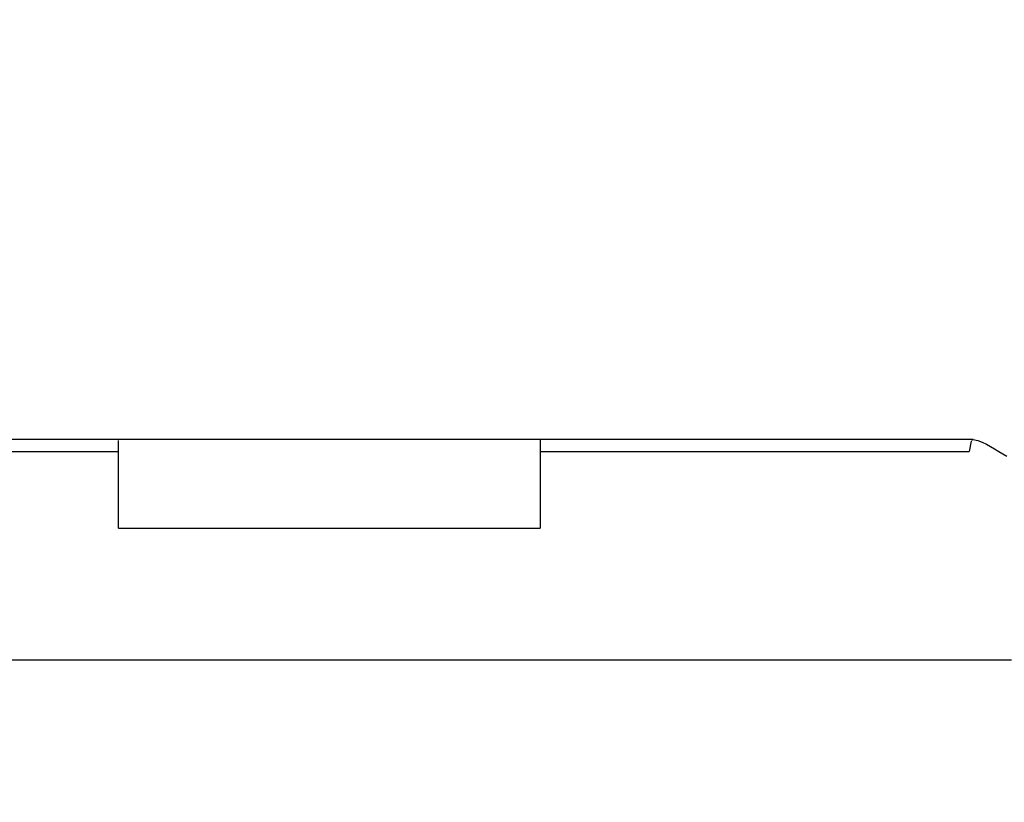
# Model space of a CAD drawing. Header units: millimetres. Extents: x 0 to 210, y 0 to 297.
# Tile 44 of 73: x 54.513 to 54.717, y 151.929 to 152.092. Entities that reach past the tile are written whole.
import ezdxf
from ezdxf.enums import TextEntityAlignment as Align

# ---------------------------------------------------------------- set-up
doc = ezdxf.new("R2010")
doc.units = ezdxf.units.MM
doc.header["$LTSCALE"] = 19.36
doc.layers.get('0').update_dxf_attribs({"linetype": 'CONTINUOUS'})
doc.layers.add('Z_DIM_2D', color=7, linetype='CONTINUOUS')
doc.styles.add('TEXTSTYLE_3', font='helveticaneueltw1g-ltcn.otf')
doc.styles.add('TEXTSTYLE_4', font='gdt', dxfattribs={"width": 0.7})
doc.dimstyles.new('DIMSTYLE_1', dxfattribs={"dimtxt": 1.4, "dimasz": 3.5, "dimexe": 1.5, "dimexo": 0, "dimgap": 0.35, "dimtad": 0, "dimtih": 1, "dimtoh": 1, "dimlfac": 12.000000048, "dimdsep": 46, "dimtxsty": 'TEXTSTYLE_3', "dimblk": '_FILLED', "dimblk1": '_FILLED', "dimblk2": '_FILLED', "dimcen": 0.09, "dimclrt": 5, "dimazin": 2, "dimtol": 1, "dimtp": 0.3, "dimtm": 0.3, "dimtfac": 1, "dimtofl": 0, "dimtmove": 0, "dimatfit": 3, "dimldrblk": '_FILLED', "dimfxl": 1, "dimtolj": 1, "dimarcsym": 0})
doc.dimstyles.new('DIMSTYLE_3', dxfattribs={"dimtxt": 1.4, "dimasz": 3.5, "dimexe": 1.5, "dimexo": 0, "dimgap": 0.35, "dimtad": 0, "dimtih": 1, "dimtoh": 1, "dimdec": 3, "dimlfac": 12.000000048, "dimdsep": 46, "dimtxsty": 'TEXTSTYLE_3', "dimblk": '_FILLED', "dimblk1": '_FILLED', "dimblk2": '_FILLED', "dimcen": 0.09, "dimclrt": 5, "dimazin": 2, "dimtol": 1, "dimtp": 0.3, "dimtm": 0.3, "dimtfac": 1, "dimtdec": 3, "dimtofl": 0, "dimtmove": 0, "dimatfit": 3, "dimldrblk": '_FILLED', "dimfxl": 1, "dimtolj": 1, "dimarcsym": 0})
doc.dimstyles.new('DIMSTYLE_4', dxfattribs={"dimtxt": 1.4, "dimasz": 3.5, "dimexe": 1.5, "dimexo": 0, "dimgap": 0.35, "dimtad": 0, "dimtih": 1, "dimtoh": 1, "dimdec": 3, "dimlfac": 12.000000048, "dimdsep": 46, "dimtxsty": 'TEXTSTYLE_3', "dimblk": '_FILLED', "dimblk1": '_FILLED', "dimblk2": '_FILLED', "dimcen": 0.09, "dimclrt": 5, "dimazin": 2, "dimtol": 1, "dimtp": 0.4, "dimtm": 0.4, "dimtfac": 1, "dimtdec": 3, "dimtofl": 0, "dimtmove": 0, "dimatfit": 3, "dimldrblk": '_FILLED', "dimfxl": 1, "dimtolj": 1, "dimarcsym": 0})

# ---------------------------------------------------------------- blocks, each defined once
blk = doc.blocks.new('*D0')
at = {"layer": 'Z_DIM_2D', "color": 2, "linetype": 'CONTINUOUS'}
blk.add_line((53.7385570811, 152.5150399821), (53.7385570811, 147.3402091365), dxfattribs=at)
at = {"layer": 'Z_DIM_2D', "color": 5, "linetype": 'CONTINUOUS'}
for s, height, style, p in [('0.3', 0.98, 'TEXTSTYLE_3', (54.2285570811, 146.6402091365)), ('`', 0.98, 'TEXTSTYLE_4', (54.2285570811, 144.9946867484)), ('34.48', 1.4, 'TEXTSTYLE_3', (54.4385570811, 143.8513534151))]:
    blk.add_text(s, height=height, rotation=90, dxfattribs=dict(at, style=style)).set_placement(p, align=Align.RIGHT)
blk = doc.blocks.new('_FILLED')
at = {"color": 0, "linetype": 'BYBLOCK'}
blk.add_solid([(0, 0), (-1, 0.125), (-1, -0.125)], dxfattribs=at)
blk = doc.blocks.new('_NONE')
blk = doc.blocks.new('*D2')
at = {"layer": 'Z_DIM_2D', "color": 2, "linetype": 'CONTINUOUS'}
for p, q in [((54.1564952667, 152.4525399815), (54.1564952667, 150.5886575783)), ((54.1564952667, 150.5886575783), (56.1076576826, 150.163455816)), ((56.1076576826, 150.163455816), (56.1076576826, 147.3402091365))]:
    blk.add_line(p, q, dxfattribs=at)
at = {"layer": 'Z_DIM_2D', "color": 5, "linetype": 'CONTINUOUS'}
for s, height, style, p in [('0.3', 0.98, 'TEXTSTYLE_3', (56.5976576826, 146.6402091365)), ('`', 0.98, 'TEXTSTYLE_4', (56.5976576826, 144.9946867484)), ('39.5', 1.4, 'TEXTSTYLE_3', (56.8076576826, 143.8513534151))]:
    blk.add_text(s, height=height, rotation=90, dxfattribs=dict(at, style=style)).set_placement(p, align=Align.RIGHT)
blk = doc.blocks.new('*D3')
at = {"layer": 'Z_DIM_2D', "color": 2, "linetype": 'CONTINUOUS'}
for p, q in [((60.8231622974, 152.4525399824), (60.8231622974, 150.4755057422)), ((60.8231622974, 150.4755057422), (58.7593553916, 149.977222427)), ((58.7593553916, 149.977222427), (58.7593553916, 147.3402091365))]:
    blk.add_line(p, q, dxfattribs=at)
at = {"layer": 'Z_DIM_2D', "color": 5, "linetype": 'CONTINUOUS'}
for s, height, style, p in [('0.3', 0.98, 'TEXTSTYLE_3', (59.2493553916, 146.6402091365)), ('`', 0.98, 'TEXTSTYLE_4', (59.2493553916, 144.9946867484)), ('119.5', 1.4, 'TEXTSTYLE_3', (59.4593553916, 143.8513534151))]:
    blk.add_text(s, height=height, rotation=90, dxfattribs=dict(at, style=style)).set_placement(p, align=Align.RIGHT)
blk = doc.blocks.new('*D4')
at = {"layer": 'Z_DIM_2D', "color": 2, "linetype": 'CONTINUOUS'}
blk.add_line((61.2648277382, 152.5150399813), (61.2648277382, 147.3402091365), dxfattribs=at)
at = {"layer": 'Z_DIM_2D', "color": 5, "linetype": 'CONTINUOUS'}
for s, height, style, p in [('0.3', 0.98, 'TEXTSTYLE_3', (61.7548277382, 146.6402091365)), ('`', 0.98, 'TEXTSTYLE_4', (61.7548277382, 144.9946867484)), ('124.8', 1.4, 'TEXTSTYLE_3', (61.9648277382, 143.8513534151))]:
    blk.add_text(s, height=height, rotation=90, dxfattribs=dict(at, style=style)).set_placement(p, align=Align.RIGHT)
blk = doc.blocks.new('*D5')
at = {"layer": 'Z_DIM_2D', "color": 2, "linetype": 'CONTINUOUS'}
blk.add_line((63.7398285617, 152.5150399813), (63.7398285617, 147.3402091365), dxfattribs=at)
at = {"layer": 'Z_DIM_2D', "color": 5, "linetype": 'CONTINUOUS'}
for s, height, style, p in [('0.3', 0.98, 'TEXTSTYLE_3', (64.2298285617, 146.6402091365)), ('`', 0.98, 'TEXTSTYLE_4', (64.2298285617, 144.9946867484)), ('154.5', 1.4, 'TEXTSTYLE_3', (64.4398285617, 143.8513534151))]:
    blk.add_text(s, height=height, rotation=90, dxfattribs=dict(at, style=style)).set_placement(p, align=Align.RIGHT)
blk = doc.blocks.new('*D6')
at = {"layer": 'Z_DIM_2D', "color": 2, "linetype": 'CONTINUOUS'}
for p, q in [((64.1564952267, 152.4525399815), (64.1564952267, 150.6542908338)), ((64.1564952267, 150.6542908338), (65.4583074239, 149.952707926)), ((65.4583074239, 149.952707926), (65.4583074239, 147.3402091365))]:
    blk.add_line(p, q, dxfattribs=at)
at = {"layer": 'Z_DIM_2D', "color": 5, "linetype": 'CONTINUOUS'}
for s, height, style, p in [('0.3', 0.98, 'TEXTSTYLE_3', (65.9483074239, 146.6402091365)), ('`', 0.98, 'TEXTSTYLE_4', (65.9483074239, 144.9946867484)), ('159.5', 1.4, 'TEXTSTYLE_3', (66.1583074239, 143.8513534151))]:
    blk.add_text(s, height=height, rotation=90, dxfattribs=dict(at, style=style)).set_placement(p, align=Align.RIGHT)
blk = doc.blocks.new('*D7')
at = {"layer": 'Z_DIM_2D', "color": 2, "linetype": 'CONTINUOUS'}
blk.add_line((67.0731618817, 152.5150399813), (67.0731618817, 147.3402091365), dxfattribs=at)
at = {"layer": 'Z_DIM_2D', "color": 5, "linetype": 'CONTINUOUS'}
for s, height, style, p in [('0.3', 0.98, 'TEXTSTYLE_3', (67.5631618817, 146.6402091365)), ('`', 0.98, 'TEXTSTYLE_4', (67.5631618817, 144.9946867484)), ('194.5', 1.4, 'TEXTSTYLE_3', (67.7731618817, 143.8513534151))]:
    blk.add_text(s, height=height, rotation=90, dxfattribs=dict(at, style=style)).set_placement(p, align=Align.RIGHT)
blk = doc.blocks.new('*D8')
at = {"layer": 'Z_DIM_2D', "color": 2, "linetype": 'CONTINUOUS'}
for p, q in [((67.4898285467, 152.4525399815), (67.4898285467, 150.3189837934)), ((67.4898285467, 150.3189837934), (68.8730183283, 150.0200138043)), ((68.8730183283, 150.0200138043), (68.8730183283, 147.3402091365))]:
    blk.add_line(p, q, dxfattribs=at)
at = {"layer": 'Z_DIM_2D', "color": 5, "linetype": 'CONTINUOUS'}
for s, height, style, p in [('0.3', 0.98, 'TEXTSTYLE_3', (69.3630183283, 146.6402091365)), ('`', 0.98, 'TEXTSTYLE_4', (69.3630183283, 144.9946867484)), ('199.5', 1.4, 'TEXTSTYLE_3', (69.5730183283, 143.8513534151))]:
    blk.add_text(s, height=height, rotation=90, dxfattribs=dict(at, style=style)).set_placement(p, align=Align.RIGHT)
blk = doc.blocks.new('*D9')
at = {"layer": 'Z_DIM_2D', "color": 2, "linetype": 'CONTINUOUS'}
blk.add_line((70.8231622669, 152.4525399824), (70.8231622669, 147.3402091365), dxfattribs=at)
at = {"layer": 'Z_DIM_2D', "color": 5, "linetype": 'CONTINUOUS'}
for s, height, style, p in [('0.3', 0.98, 'TEXTSTYLE_3', (71.3131622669, 146.6402091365)), ('`', 0.98, 'TEXTSTYLE_4', (71.3131622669, 144.9946867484)), ('239.5', 1.4, 'TEXTSTYLE_3', (71.5231622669, 143.8513534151))]:
    blk.add_text(s, height=height, rotation=90, dxfattribs=dict(at, style=style)).set_placement(p, align=Align.RIGHT)
blk = doc.blocks.new('*D10')
at = {"layer": 'Z_DIM_2D', "color": 2, "linetype": 'CONTINUOUS'}
for p, q in [((71.2398281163, 152.5150416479), (71.2398281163, 150.1321599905)), ((71.2398281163, 150.1321599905), (72.6999055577, 149.7999711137)), ((72.6999055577, 149.7999711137), (72.6999055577, 147.3402091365))]:
    blk.add_line(p, q, dxfattribs=at)
at = {"layer": 'Z_DIM_2D', "color": 5, "linetype": 'CONTINUOUS'}
for s, height, style, p in [('0.3', 0.98, 'TEXTSTYLE_3', (73.1899055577, 146.6402091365)), ('`', 0.98, 'TEXTSTYLE_4', (73.1899055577, 144.9946867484)), ('244.5', 1.4, 'TEXTSTYLE_3', (73.3999055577, 143.8513534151))]:
    blk.add_text(s, height=height, rotation=90, dxfattribs=dict(at, style=style)).set_placement(p, align=Align.RIGHT)
blk = doc.blocks.new('*D11')
at = {"layer": 'Z_DIM_2D', "color": 2, "linetype": 'CONTINUOUS'}
blk.add_line((74.181494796, 152.4525416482), (74.181494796, 147.3402091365), dxfattribs=at)
at = {"layer": 'Z_DIM_2D', "color": 5, "linetype": 'CONTINUOUS'}
for s, height, style, p in [('0.3', 0.98, 'TEXTSTYLE_3', (74.671494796, 146.6402091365)), ('`', 0.98, 'TEXTSTYLE_4', (74.671494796, 144.9946867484)), ('279.8', 1.4, 'TEXTSTYLE_3', (74.881494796, 143.8513534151))]:
    blk.add_text(s, height=height, rotation=90, dxfattribs=dict(at, style=style)).set_placement(p, align=Align.RIGHT)
blk = doc.blocks.new('*D12')
at = {"layer": 'Z_DIM_2D', "color": 2, "linetype": 'CONTINUOUS'}
for p, q in [((74.5981618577, 152.5150416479), (74.5981618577, 150.3484979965)), ((74.5981618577, 150.3484979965), (75.7033082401, 149.7638455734)), ((75.7033082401, 149.7638455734), (75.7033082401, 147.3402091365))]:
    blk.add_line(p, q, dxfattribs=at)
at = {"layer": 'Z_DIM_2D', "color": 5, "linetype": 'CONTINUOUS'}
for s, height, style, p in [('0.3', 0.98, 'TEXTSTYLE_3', (76.1933082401, 146.6402091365)), ('`', 0.98, 'TEXTSTYLE_4', (76.1933082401, 144.9946867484)), ('284.8', 1.4, 'TEXTSTYLE_3', (76.4033082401, 143.8513534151))]:
    blk.add_text(s, height=height, rotation=90, dxfattribs=dict(at, style=style)).set_placement(p, align=Align.RIGHT)
blk = doc.blocks.new('*D13')
at = {"layer": 'Z_DIM_2D', "color": 2, "linetype": 'CONTINUOUS'}
blk.add_line((77.0731614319, 152.5150416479), (77.0731614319, 147.3402091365), dxfattribs=at)
at = {"layer": 'Z_DIM_2D', "color": 5, "linetype": 'CONTINUOUS'}
for s, height, style, p in [('0.3', 0.98, 'TEXTSTYLE_3', (77.5631614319, 146.6402091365)), ('`', 0.98, 'TEXTSTYLE_4', (77.5631614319, 144.9946867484)), ('314.5', 1.4, 'TEXTSTYLE_3', (77.7731614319, 143.8513534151))]:
    blk.add_text(s, height=height, rotation=90, dxfattribs=dict(at, style=style)).set_placement(p, align=Align.RIGHT)
blk = doc.blocks.new('*D14')
at = {"layer": 'Z_DIM_2D', "color": 2, "linetype": 'CONTINUOUS'}
for p, q in [((77.4964006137, 152.4525399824), (77.4964006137, 150.2411179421)), ((77.4964006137, 150.2411179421), (78.5715100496, 149.8584363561)), ((78.5715100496, 149.8584363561), (78.5715100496, 147.3402091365))]:
    blk.add_line(p, q, dxfattribs=at)
at = {"layer": 'Z_DIM_2D', "color": 5, "linetype": 'CONTINUOUS'}
for s, height, style, p in [('0.3', 0.98, 'TEXTSTYLE_3', (79.0615100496, 146.6402091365)), ('`', 0.98, 'TEXTSTYLE_4', (79.0615100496, 144.9946867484)), ('319.58', 1.4, 'TEXTSTYLE_3', (79.2715100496, 143.8513534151))]:
    blk.add_text(s, height=height, rotation=90, dxfattribs=dict(at, style=style)).set_placement(p, align=Align.RIGHT)
blk = doc.blocks.new('*D15')
at = {"layer": 'Z_DIM_2D', "color": 2, "linetype": 'CONTINUOUS'}
blk.add_line((80.4064951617, 152.5150399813), (80.4064951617, 147.3402091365), dxfattribs=at)
at = {"layer": 'Z_DIM_2D', "color": 5, "linetype": 'CONTINUOUS'}
for s, height, style, p in [('0.3', 0.98, 'TEXTSTYLE_3', (80.8964951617, 146.6402091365)), ('`', 0.98, 'TEXTSTYLE_4', (80.8964951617, 144.9946867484)), ('354.5', 1.4, 'TEXTSTYLE_3', (81.1064951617, 143.8513534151))]:
    blk.add_text(s, height=height, rotation=90, dxfattribs=dict(at, style=style)).set_placement(p, align=Align.RIGHT)
blk = doc.blocks.new('*D16')
at = {"layer": 'Z_DIM_2D', "color": 2, "linetype": 'CONTINUOUS'}
for p, q in [((80.8231618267, 152.4525399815), (80.8231618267, 150.226667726)), ((80.8231618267, 150.226667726), (81.9329292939, 150.0991071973)), ((81.9329292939, 150.0991071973), (81.9329292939, 147.3402091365))]:
    blk.add_line(p, q, dxfattribs=at)
at = {"layer": 'Z_DIM_2D', "color": 5, "linetype": 'CONTINUOUS'}
for s, height, style, p in [('0.3', 0.98, 'TEXTSTYLE_3', (82.4229292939, 146.6402091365)), ('`', 0.98, 'TEXTSTYLE_4', (82.4229292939, 144.9946867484)), ('359.5', 1.4, 'TEXTSTYLE_3', (82.6329292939, 143.8513534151))]:
    blk.add_text(s, height=height, rotation=90, dxfattribs=dict(at, style=style)).set_placement(p, align=Align.RIGHT)
blk = doc.blocks.new('*D17')
at = {"layer": 'Z_DIM_2D', "color": 2, "linetype": 'CONTINUOUS'}
for p, q in [((84.1564951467, 152.4525399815), (84.1564951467, 150.0512520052)), ((84.1564951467, 150.0512520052), (83.757416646, 149.5622699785)), ((83.757416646, 149.5622699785), (83.757416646, 147.3402091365))]:
    blk.add_line(p, q, dxfattribs=at)
at = {"layer": 'Z_DIM_2D', "color": 5, "linetype": 'CONTINUOUS'}
for s, height, style, p in [('0.3', 0.98, 'TEXTSTYLE_3', (84.247416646, 146.6402091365)), ('`', 0.98, 'TEXTSTYLE_4', (84.247416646, 144.9946867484)), ('399.5', 1.4, 'TEXTSTYLE_3', (84.457416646, 143.8513534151))]:
    blk.add_text(s, height=height, rotation=90, dxfattribs=dict(at, style=style)).set_placement(p, align=Align.RIGHT)
blk = doc.blocks.new('*D18')
at = {"layer": 'Z_DIM_2D', "color": 2, "linetype": 'CONTINUOUS'}
for p, q in [((84.5731618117, 152.5150399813), (84.5731618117, 150.0725120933)), ((84.5731618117, 150.0725120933), (85.5007438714, 149.8599112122)), ((85.5007438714, 149.8599112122), (85.5007438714, 147.3402091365))]:
    blk.add_line(p, q, dxfattribs=at)
at = {"layer": 'Z_DIM_2D', "color": 5, "linetype": 'CONTINUOUS'}
for s, height, style, p in [('0.3', 0.98, 'TEXTSTYLE_3', (85.9907438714, 146.6402091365)), ('`', 0.98, 'TEXTSTYLE_4', (85.9907438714, 144.9946867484)), ('404.5', 1.4, 'TEXTSTYLE_3', (86.2007438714, 143.8513534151))]:
    blk.add_text(s, height=height, rotation=90, dxfattribs=dict(at, style=style)).set_placement(p, align=Align.RIGHT)
blk = doc.blocks.new('*D19')
at = {"layer": 'Z_DIM_2D', "color": 2, "linetype": 'CONTINUOUS'}
blk.add_line((87.0731618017, 152.5150399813), (87.0731618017, 147.3402091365), dxfattribs=at)
at = {"layer": 'Z_DIM_2D', "color": 5, "linetype": 'CONTINUOUS'}
for s, height, style, p in [('0.3', 0.98, 'TEXTSTYLE_3', (87.5631618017, 146.6402091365)), ('`', 0.98, 'TEXTSTYLE_4', (87.5631618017, 144.9946867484)), ('434.5', 1.4, 'TEXTSTYLE_3', (87.7731618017, 143.8513534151))]:
    blk.add_text(s, height=height, rotation=90, dxfattribs=dict(at, style=style)).set_placement(p, align=Align.RIGHT)
blk = doc.blocks.new('*D20')
at = {"layer": 'Z_DIM_2D', "color": 2, "linetype": 'CONTINUOUS'}
for p, q in [((87.5148285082, 152.4525399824), (87.5148285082, 150.0970940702)), ((87.5148285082, 150.0970940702), (88.5834566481, 149.7144124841)), ((88.5834566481, 149.7144124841), (88.5834566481, 147.3402091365))]:
    blk.add_line(p, q, dxfattribs=at)
at = {"layer": 'Z_DIM_2D', "color": 5, "linetype": 'CONTINUOUS'}
for s, height, style, p in [('0.3', 0.98, 'TEXTSTYLE_3', (89.0734566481, 146.6402091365)), ('`', 0.98, 'TEXTSTYLE_4', (89.0734566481, 144.9946867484)), ('439.8', 1.4, 'TEXTSTYLE_3', (89.2834566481, 143.8513534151))]:
    blk.add_text(s, height=height, rotation=90, dxfattribs=dict(at, style=style)).set_placement(p, align=Align.RIGHT)
blk = doc.blocks.new('*D21')
at = {"layer": 'Z_DIM_2D', "color": 2, "linetype": 'CONTINUOUS'}
for p, q in [((87.9314951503, 152.5150416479), (87.9314951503, 150.3947353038)), ((87.9314951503, 150.3947353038), (90.1779632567, 149.8632331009)), ((90.1779632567, 149.8632331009), (90.1779632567, 147.3402091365))]:
    blk.add_line(p, q, dxfattribs=at)
at = {"layer": 'Z_DIM_2D', "color": 5, "linetype": 'CONTINUOUS'}
for s, height, style, p in [('0.3', 0.98, 'TEXTSTYLE_3', (90.6679632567, 146.6402091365)), ('`', 0.98, 'TEXTSTYLE_4', (90.6679632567, 144.9946867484)), ('444.8', 1.4, 'TEXTSTYLE_3', (90.8779632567, 143.8513534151))]:
    blk.add_text(s, height=height, rotation=90, dxfattribs=dict(at, style=style)).set_placement(p, align=Align.RIGHT)
blk = doc.blocks.new('*D22')
at = {"layer": 'Z_DIM_2D', "color": 2, "linetype": 'CONTINUOUS'}
for p, q in [((93.7398284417, 152.5150399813), (93.7398284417, 150.3119277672)), ((93.7398284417, 150.3119277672), (92.1707702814, 149.6741251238)), ((92.1707702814, 149.6741251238), (92.1707702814, 147.3402091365))]:
    blk.add_line(p, q, dxfattribs=at)
at = {"layer": 'Z_DIM_2D', "color": 5, "linetype": 'CONTINUOUS'}
for s, height, style, p in [('0.3', 0.98, 'TEXTSTYLE_3', (92.6607702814, 146.6402091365)), ('`', 0.98, 'TEXTSTYLE_4', (92.6607702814, 144.9946867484)), ('514.5', 1.4, 'TEXTSTYLE_3', (92.8707702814, 143.8513534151))]:
    blk.add_text(s, height=height, rotation=90, dxfattribs=dict(at, style=style)).set_placement(p, align=Align.RIGHT)
blk = doc.blocks.new('*D23')
at = {"layer": 'Z_DIM_2D', "color": 2, "linetype": 'CONTINUOUS'}
blk.add_line((94.1564972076, 152.4525399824), (94.1564972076, 147.3402091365), dxfattribs=at)
at = {"layer": 'Z_DIM_2D', "color": 5, "linetype": 'CONTINUOUS'}
for s, height, style, p in [('0.3', 0.98, 'TEXTSTYLE_3', (94.6464972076, 146.6402091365)), ('`', 0.98, 'TEXTSTYLE_4', (94.6464972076, 144.9946867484)), ('519.5', 1.4, 'TEXTSTYLE_3', (94.8564972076, 143.8513534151))]:
    blk.add_text(s, height=height, rotation=90, dxfattribs=dict(at, style=style)).set_placement(p, align=Align.RIGHT)
blk = doc.blocks.new('*D24')
at = {"layer": 'Z_DIM_2D', "color": 2, "linetype": 'CONTINUOUS'}
for p, q in [((94.5731613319, 152.5150416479), (94.5731613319, 150.2973114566)), ((94.5731613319, 150.2973114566), (96.1171741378, 149.7020289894)), ((96.1171741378, 149.7020289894), (96.1171741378, 147.3402091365))]:
    blk.add_line(p, q, dxfattribs=at)
at = {"layer": 'Z_DIM_2D', "color": 5, "linetype": 'CONTINUOUS'}
for s, height, style, p in [('0.3', 0.98, 'TEXTSTYLE_3', (96.6071741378, 146.6402091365)), ('`', 0.98, 'TEXTSTYLE_4', (96.6071741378, 144.9946867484)), ('524.5', 1.4, 'TEXTSTYLE_3', (96.8171741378, 143.8513534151))]:
    blk.add_text(s, height=height, rotation=90, dxfattribs=dict(at, style=style)).set_placement(p, align=Align.RIGHT)
blk = doc.blocks.new('*D25')
at = {"layer": 'Z_DIM_2D', "color": 2, "linetype": 'CONTINUOUS'}
for p, q in [((100.4064946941, 152.5150416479), (100.4064946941, 150.26249391)), ((100.4064946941, 150.26249391), (98.4871133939, 149.6645539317)), ((98.4871133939, 149.6645539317), (98.4871133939, 147.3402091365))]:
    blk.add_line(p, q, dxfattribs=at)
at = {"layer": 'Z_DIM_2D', "color": 5, "linetype": 'CONTINUOUS'}
for s, height, style, p in [('0.3', 0.98, 'TEXTSTYLE_3', (98.9771133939, 146.6402091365)), ('`', 0.98, 'TEXTSTYLE_4', (98.9771133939, 144.9946867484)), ('594.5', 1.4, 'TEXTSTYLE_3', (99.1871133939, 143.8513534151))]:
    blk.add_text(s, height=height, rotation=90, dxfattribs=dict(at, style=style)).set_placement(p, align=Align.RIGHT)
blk = doc.blocks.new('*D26')
at = {"layer": 'Z_DIM_2D', "color": 2, "linetype": 'CONTINUOUS'}
blk.add_line((100.8237204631, 152.4525399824), (100.8237204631, 147.3402091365), dxfattribs=at)
at = {"layer": 'Z_DIM_2D', "color": 5, "linetype": 'CONTINUOUS'}
for s, height, style, p in [('0.3', 0.98, 'TEXTSTYLE_3', (101.3137204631, 146.6402091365)), ('`', 0.98, 'TEXTSTYLE_4', (101.3137204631, 144.9946867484)), ('599.51', 1.4, 'TEXTSTYLE_3', (101.5237204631, 143.8513534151))]:
    blk.add_text(s, height=height, rotation=90, dxfattribs=dict(at, style=style)).set_placement(p, align=Align.RIGHT)
blk = doc.blocks.new('*D27')
at = {"layer": 'Z_DIM_2D', "color": 2, "linetype": 'CONTINUOUS'}
for p, q in [((101.2648297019, 152.5150416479), (101.2648297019, 150.2287559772)), ((101.2648297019, 150.2287559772), (103.0178582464, 149.6308159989)), ((103.0178582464, 149.6308159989), (103.0178582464, 147.3402091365))]:
    blk.add_line(p, q, dxfattribs=at)
at = {"layer": 'Z_DIM_2D', "color": 5, "linetype": 'CONTINUOUS'}
for s, height, style, p in [('0.3', 0.98, 'TEXTSTYLE_3', (103.5078582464, 146.6402091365)), ('`', 0.98, 'TEXTSTYLE_4', (103.5078582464, 144.9946867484)), ('604.8', 1.4, 'TEXTSTYLE_3', (103.7178582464, 143.8513534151))]:
    blk.add_text(s, height=height, rotation=90, dxfattribs=dict(at, style=style)).set_placement(p, align=Align.RIGHT)
blk = doc.blocks.new('*D28')
at = {"layer": 'Z_DIM_2D', "color": 2, "linetype": 'CONTINUOUS'}
for p, q in [((107.0731617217, 152.5150399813), (107.0731617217, 150.3866430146)), ((107.0731617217, 150.3866430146), (105.5114158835, 149.6558274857)), ((105.5114158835, 149.6558274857), (105.5114158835, 147.3402091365))]:
    blk.add_line(p, q, dxfattribs=at)
at = {"layer": 'Z_DIM_2D', "color": 5, "linetype": 'CONTINUOUS'}
for s, height, style, p in [('0.3', 0.98, 'TEXTSTYLE_3', (106.0014158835, 146.6402091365)), ('`', 0.98, 'TEXTSTYLE_4', (106.0014158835, 144.9946867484)), ('674.5', 1.4, 'TEXTSTYLE_3', (106.2114158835, 143.8513534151))]:
    blk.add_text(s, height=height, rotation=90, dxfattribs=dict(at, style=style)).set_placement(p, align=Align.RIGHT)
blk = doc.blocks.new('*D29')
at = {"layer": 'Z_DIM_2D', "color": 2, "linetype": 'CONTINUOUS'}
blk.add_line((107.4898283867, 152.4525399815), (107.4898283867, 147.3402091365), dxfattribs=at)
at = {"layer": 'Z_DIM_2D', "color": 5, "linetype": 'CONTINUOUS'}
for s, height, style, p in [('0.3', 0.98, 'TEXTSTYLE_3', (107.9798283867, 146.6402091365)), ('`', 0.98, 'TEXTSTYLE_4', (107.9798283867, 144.9946867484)), ('679.5', 1.4, 'TEXTSTYLE_3', (108.1898283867, 143.8513534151))]:
    blk.add_text(s, height=height, rotation=90, dxfattribs=dict(at, style=style)).set_placement(p, align=Align.RIGHT)
blk = doc.blocks.new('*D30')
at = {"layer": 'Z_DIM_2D', "color": 2, "linetype": 'CONTINUOUS'}
for p, q in [((107.9064950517, 152.5150399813), (107.9064950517, 150.3866430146)), ((107.9064950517, 150.3866430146), (108.9661802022, 150.0544541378)), ((108.9661802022, 150.0544541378), (108.9661802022, 147.3402091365))]:
    blk.add_line(p, q, dxfattribs=at)
at = {"layer": 'Z_DIM_2D', "color": 5, "linetype": 'CONTINUOUS'}
for s, height, style, p in [('0.3', 0.98, 'TEXTSTYLE_3', (109.4561802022, 146.6402091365)), ('`', 0.98, 'TEXTSTYLE_4', (109.4561802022, 144.9946867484)), ('684.5', 1.4, 'TEXTSTYLE_3', (109.6661802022, 143.8513534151))]:
    blk.add_text(s, height=height, rotation=90, dxfattribs=dict(at, style=style)).set_placement(p, align=Align.RIGHT)
blk = doc.blocks.new('*D31')
at = {"layer": 'Z_DIM_2D', "color": 2, "linetype": 'CONTINUOUS'}
blk.add_line((110.4064950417, 152.5150399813), (110.4064950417, 147.3402091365), dxfattribs=at)
at = {"layer": 'Z_DIM_2D', "color": 5, "linetype": 'CONTINUOUS'}
for s, height, style, p in [('0.3', 0.98, 'TEXTSTYLE_3', (110.8964950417, 146.6402091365)), ('`', 0.98, 'TEXTSTYLE_4', (110.8964950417, 144.9946867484)), ('714.5', 1.4, 'TEXTSTYLE_3', (111.1064950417, 143.8513534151))]:
    blk.add_text(s, height=height, rotation=90, dxfattribs=dict(at, style=style)).set_placement(p, align=Align.RIGHT)
blk = doc.blocks.new('*D32')
at = {"layer": 'Z_DIM_2D', "color": 2, "linetype": 'CONTINUOUS'}
for p, q in [((110.8231617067, 152.4525399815), (110.8231617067, 150.1541108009)), ((110.8231617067, 150.1541108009), (112.2216311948, 149.6558274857)), ((112.2216311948, 149.6558274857), (112.2216311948, 147.3402091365))]:
    blk.add_line(p, q, dxfattribs=at)
at = {"layer": 'Z_DIM_2D', "color": 5, "linetype": 'CONTINUOUS'}
for s, height, style, p in [('0.3', 0.98, 'TEXTSTYLE_3', (112.7116311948, 146.6402091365)), ('`', 0.98, 'TEXTSTYLE_4', (112.7116311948, 144.9946867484)), ('719.5', 1.4, 'TEXTSTYLE_3', (112.9216311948, 143.8513534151))]:
    blk.add_text(s, height=height, rotation=90, dxfattribs=dict(at, style=style)).set_placement(p, align=Align.RIGHT)
blk = doc.blocks.new('*D33')
at = {"layer": 'Z_DIM_2D', "color": 2, "linetype": 'CONTINUOUS'}
blk.add_line((114.1814945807, 152.4525416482), (114.1814945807, 147.3402091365), dxfattribs=at)
at = {"layer": 'Z_DIM_2D', "color": 5, "linetype": 'CONTINUOUS'}
for s, height, style, p in [('0.3', 0.98, 'TEXTSTYLE_3', (114.6714945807, 146.6402091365)), ('`', 0.98, 'TEXTSTYLE_4', (114.6714945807, 144.9946867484)), ('759.8', 1.4, 'TEXTSTYLE_3', (114.8814945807, 143.8513534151))]:
    blk.add_text(s, height=height, rotation=90, dxfattribs=dict(at, style=style)).set_placement(p, align=Align.RIGHT)
blk = doc.blocks.new('*D34')
at = {"layer": 'Z_DIM_2D', "color": 2, "linetype": 'CONTINUOUS'}
for p, q in [((114.5981629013, 152.5150416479), (114.5981629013, 149.6595853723)), ((114.5981629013, 149.6595853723), (115.9313297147, 149.2769037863)), ((115.9313297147, 149.2769037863), (115.9313297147, 147.3402091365))]:
    blk.add_line(p, q, dxfattribs=at)
at = {"layer": 'Z_DIM_2D', "color": 5, "linetype": 'CONTINUOUS'}
for s, height, style, p in [('0.3', 0.98, 'TEXTSTYLE_3', (116.4213297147, 146.6402091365)), ('`', 0.98, 'TEXTSTYLE_4', (116.4213297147, 144.9946867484)), ('764.8', 1.4, 'TEXTSTYLE_3', (116.6313297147, 143.8513534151))]:
    blk.add_text(s, height=height, rotation=90, dxfattribs=dict(at, style=style)).set_placement(p, align=Align.RIGHT)
blk = doc.blocks.new('*D35')
at = {"layer": 'Z_DIM_2D', "color": 2, "linetype": 'CONTINUOUS'}
blk.add_line((117.4898287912, 152.4525399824), (117.4898287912, 147.3402091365), dxfattribs=at)
at = {"layer": 'Z_DIM_2D', "color": 5, "linetype": 'CONTINUOUS'}
for s, height, style, p in [('0.3', 0.98, 'TEXTSTYLE_3', (117.9798287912, 146.6402091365)), ('`', 0.98, 'TEXTSTYLE_4', (117.9798287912, 144.9946867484)), ('799.5', 1.4, 'TEXTSTYLE_3', (118.1898287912, 143.8513534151))]:
    blk.add_text(s, height=height, rotation=90, dxfattribs=dict(at, style=style)).set_placement(p, align=Align.RIGHT)
blk = doc.blocks.new('*D36')
at = {"layer": 'Z_DIM_2D', "color": 2, "linetype": 'CONTINUOUS'}
for p, q in [((117.9064945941, 152.5150416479), (117.9064945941, 150.4501948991)), ((117.9064945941, 150.4501948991), (119.1426660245, 150.1270415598)), ((119.1426660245, 150.1270415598), (119.1426660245, 147.3402091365))]:
    blk.add_line(p, q, dxfattribs=at)
at = {"layer": 'Z_DIM_2D', "color": 5, "linetype": 'CONTINUOUS'}
for s, height, style, p in [('0.3', 0.98, 'TEXTSTYLE_3', (119.6326660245, 146.6402091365)), ('`', 0.98, 'TEXTSTYLE_4', (119.6326660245, 144.9946867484)), ('804.5', 1.4, 'TEXTSTYLE_3', (119.8426660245, 143.8513534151))]:
    blk.add_text(s, height=height, rotation=90, dxfattribs=dict(at, style=style)).set_placement(p, align=Align.RIGHT)
blk = doc.blocks.new('*D37')
at = {"layer": 'Z_DIM_2D', "color": 2, "linetype": 'CONTINUOUS'}
blk.add_line((120.4064950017, 152.5150399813), (120.4064950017, 147.3402091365), dxfattribs=at)
at = {"layer": 'Z_DIM_2D', "color": 5, "linetype": 'CONTINUOUS'}
for s, height, style, p in [('0.3', 0.98, 'TEXTSTYLE_3', (120.8964950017, 146.6402091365)), ('`', 0.98, 'TEXTSTYLE_4', (120.8964950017, 144.9946867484)), ('834.5', 1.4, 'TEXTSTYLE_3', (121.1064950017, 143.8513534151))]:
    blk.add_text(s, height=height, rotation=90, dxfattribs=dict(at, style=style)).set_placement(p, align=Align.RIGHT)
blk = doc.blocks.new('*D38')
at = {"layer": 'Z_DIM_2D', "color": 2, "linetype": 'CONTINUOUS'}
for p, q in [((120.8231616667, 152.4525399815), (120.8231616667, 150.5053541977)), ((120.8231616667, 150.5053541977), (121.8705266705, 150.1439326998)), ((121.8705266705, 150.1439326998), (121.8705266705, 147.3402091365))]:
    blk.add_line(p, q, dxfattribs=at)
at = {"layer": 'Z_DIM_2D', "color": 5, "linetype": 'CONTINUOUS'}
for s, height, style, p in [('0.3', 0.98, 'TEXTSTYLE_3', (122.3605266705, 146.6402091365)), ('`', 0.98, 'TEXTSTYLE_4', (122.3605266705, 144.9946867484)), ('839.5', 1.4, 'TEXTSTYLE_3', (122.5705266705, 143.8513534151))]:
    blk.add_text(s, height=height, rotation=90, dxfattribs=dict(at, style=style)).set_placement(p, align=Align.RIGHT)
blk = doc.blocks.new('*D39')
at = {"layer": 'Z_DIM_2D', "color": 2, "linetype": 'CONTINUOUS'}
blk.add_line((123.7398279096, 152.5150416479), (123.7398279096, 147.3402091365), dxfattribs=at)
at = {"layer": 'Z_DIM_2D', "color": 5, "linetype": 'CONTINUOUS'}
for s, height, style, p in [('0.3', 0.98, 'TEXTSTYLE_3', (124.2298279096, 146.6402091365)), ('`', 0.98, 'TEXTSTYLE_4', (124.2298279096, 144.9946867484)), ('874.5', 1.4, 'TEXTSTYLE_3', (124.4398279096, 143.8513534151))]:
    blk.add_text(s, height=height, rotation=90, dxfattribs=dict(at, style=style)).set_placement(p, align=Align.RIGHT)
blk = doc.blocks.new('*D40')
at = {"layer": 'Z_DIM_2D', "color": 2, "linetype": 'CONTINUOUS'}
for p, q in [((124.1564970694, 152.4525399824), (124.1564970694, 149.8243670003)), ((124.1564970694, 149.8243670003), (125.2688188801, 149.3779051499)), ((125.2688188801, 149.3779051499), (125.2688188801, 147.3402091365))]:
    blk.add_line(p, q, dxfattribs=at)
at = {"layer": 'Z_DIM_2D', "color": 5, "linetype": 'CONTINUOUS'}
for s, height, style, p in [('0.3', 0.98, 'TEXTSTYLE_3', (125.7588188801, 146.6402091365)), ('`', 0.98, 'TEXTSTYLE_4', (125.7588188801, 144.9946867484)), ('879.5', 1.4, 'TEXTSTYLE_3', (125.9688188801, 143.8513534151))]:
    blk.add_text(s, height=height, rotation=90, dxfattribs=dict(at, style=style)).set_placement(p, align=Align.RIGHT)
blk = doc.blocks.new('*D41')
at = {"layer": 'Z_DIM_2D', "color": 2, "linetype": 'CONTINUOUS'}
blk.add_line((127.5148295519, 152.4525416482), (127.5148295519, 147.3402091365), dxfattribs=at)
at = {"layer": 'Z_DIM_2D', "color": 5, "linetype": 'CONTINUOUS'}
for s, height, style, p in [('0.3', 0.98, 'TEXTSTYLE_3', (128.0048295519, 146.6402091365)), ('`', 0.98, 'TEXTSTYLE_4', (128.0048295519, 144.9946867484)), ('919.8', 1.4, 'TEXTSTYLE_3', (128.2148295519, 143.8513534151))]:
    blk.add_text(s, height=height, rotation=90, dxfattribs=dict(at, style=style)).set_placement(p, align=Align.RIGHT)
blk = doc.blocks.new('*D42')
at = {"layer": 'Z_DIM_2D', "color": 2, "linetype": 'CONTINUOUS'}
for p, q in [((127.931496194, 152.5150416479), (127.931496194, 149.5626678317)), ((127.931496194, 149.5626678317), (129.1644945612, 149.2437665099)), ((129.1644945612, 149.2437665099), (129.1644945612, 147.3402091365))]:
    blk.add_line(p, q, dxfattribs=at)
at = {"layer": 'Z_DIM_2D', "color": 5, "linetype": 'CONTINUOUS'}
for s, height, style, p in [('0.3', 0.98, 'TEXTSTYLE_3', (129.6544945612, 146.6402091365)), ('`', 0.98, 'TEXTSTYLE_4', (129.6544945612, 144.9946867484)), ('924.8', 1.4, 'TEXTSTYLE_3', (129.8644945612, 143.8513534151))]:
    blk.add_text(s, height=height, rotation=90, dxfattribs=dict(at, style=style)).set_placement(p, align=Align.RIGHT)
blk = doc.blocks.new('*D43')
at = {"layer": 'Z_DIM_2D', "color": 2, "linetype": 'CONTINUOUS'}
blk.add_line((130.8231616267, 152.4525399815), (130.8231616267, 147.3402091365), dxfattribs=at)
at = {"layer": 'Z_DIM_2D', "color": 5, "linetype": 'CONTINUOUS'}
for s, height, style, p in [('0.3', 0.98, 'TEXTSTYLE_3', (131.3131616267, 146.6402091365)), ('`', 0.98, 'TEXTSTYLE_4', (131.3131616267, 144.9946867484)), ('959.5', 1.4, 'TEXTSTYLE_3', (131.5231616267, 143.8513534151))]:
    blk.add_text(s, height=height, rotation=90, dxfattribs=dict(at, style=style)).set_placement(p, align=Align.RIGHT)
blk = doc.blocks.new('*D44')
at = {"layer": 'Z_DIM_2D', "color": 2, "linetype": 'CONTINUOUS'}
for p, q in [((131.2398282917, 152.5150399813), (131.2398282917, 149.9470103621)), ((131.2398282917, 149.9470103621), (132.3661309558, 149.4580283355)), ((132.3661309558, 149.4580283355), (132.3661309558, 147.3402091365))]:
    blk.add_line(p, q, dxfattribs=at)
at = {"layer": 'Z_DIM_2D', "color": 5, "linetype": 'CONTINUOUS'}
for s, height, style, p in [('0.3', 0.98, 'TEXTSTYLE_3', (132.8561309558, 146.6402091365)), ('`', 0.98, 'TEXTSTYLE_4', (132.8561309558, 144.9946867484)), ('964.5', 1.4, 'TEXTSTYLE_3', (133.0661309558, 143.8513534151))]:
    blk.add_text(s, height=height, rotation=90, dxfattribs=dict(at, style=style)).set_placement(p, align=Align.RIGHT)
blk = doc.blocks.new('*D45')
at = {"layer": 'Z_DIM_2D', "color": 2, "linetype": 'CONTINUOUS'}
blk.add_line((133.7398282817, 152.5150399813), (133.7398282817, 147.3402091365), dxfattribs=at)
at = {"layer": 'Z_DIM_2D', "color": 5, "linetype": 'CONTINUOUS'}
for s, height, style, p in [('0.3', 0.98, 'TEXTSTYLE_3', (134.2298282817, 146.6402091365)), ('`', 0.98, 'TEXTSTYLE_4', (134.2298282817, 144.9946867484)), ('994.5', 1.4, 'TEXTSTYLE_3', (134.4398282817, 143.8513534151))]:
    blk.add_text(s, height=height, rotation=90, dxfattribs=dict(at, style=style)).set_placement(p, align=Align.RIGHT)
blk = doc.blocks.new('*D46')
at = {"layer": 'Z_DIM_2D', "color": 2, "linetype": 'CONTINUOUS'}
for p, q in [((134.1564949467, 152.4525399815), (134.1564949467, 149.9044901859)), ((134.1564949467, 149.9044901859), (135.4063235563, 149.4580283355)), ((135.4063235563, 149.4580283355), (135.4063235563, 147.3402091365))]:
    blk.add_line(p, q, dxfattribs=at)
at = {"layer": 'Z_DIM_2D', "color": 5, "linetype": 'CONTINUOUS'}
for s, height, style, p in [('0.3', 0.98, 'TEXTSTYLE_3', (135.8963235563, 146.6402091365)), ('`', 0.98, 'TEXTSTYLE_4', (135.8963235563, 144.9946867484)), ('999.5', 1.4, 'TEXTSTYLE_3', (136.1063235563, 143.8513534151))]:
    blk.add_text(s, height=height, rotation=90, dxfattribs=dict(at, style=style)).set_placement(p, align=Align.RIGHT)
blk = doc.blocks.new('*D47')
at = {"layer": 'Z_DIM_2D', "color": 2, "linetype": 'CONTINUOUS'}
blk.add_line((140.8231620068, 152.4525399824), (140.8231620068, 147.3402091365), dxfattribs=at)
at = {"layer": 'Z_DIM_2D', "color": 5, "linetype": 'CONTINUOUS'}
for s, height, style, p in [('0.3', 0.98, 'TEXTSTYLE_3', (141.3131620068, 146.6402091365)), ('`', 0.98, 'TEXTSTYLE_4', (141.3131620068, 144.9946867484)), ('1079.5', 1.4, 'TEXTSTYLE_3', (141.5231620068, 143.8513534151))]:
    blk.add_text(s, height=height, rotation=90, dxfattribs=dict(at, style=style)).set_placement(p, align=Align.RIGHT)
blk = doc.blocks.new('*D48')
at = {"layer": 'Z_DIM_2D', "color": 2, "linetype": 'CONTINUOUS'}
for p, q in [((141.2564914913, 152.515040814), (141.2564914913, 150.0857324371)), ((141.2564914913, 150.0857324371), (142.5869183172, 149.5924983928)), ((142.5869183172, 149.5924983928), (142.5869183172, 147.3402091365))]:
    blk.add_line(p, q, dxfattribs=at)
at = {"layer": 'Z_DIM_2D', "color": 5, "linetype": 'CONTINUOUS'}
for s, height, style, p in [('0.3', 0.98, 'TEXTSTYLE_3', (143.0769183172, 146.6402091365)), ('`', 0.98, 'TEXTSTYLE_4', (143.0769183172, 144.9946867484)), ('1084.7', 1.4, 'TEXTSTYLE_3', (143.2869183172, 143.8513534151))]:
    blk.add_text(s, height=height, rotation=90, dxfattribs=dict(at, style=style)).set_placement(p, align=Align.RIGHT)
blk = doc.blocks.new('*D49')
at = {"layer": 'Z_DIM_2D', "color": 2, "linetype": 'CONTINUOUS'}
blk.add_line((144.1148274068, 152.6025399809), (144.1148274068, 147.3402091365), dxfattribs=at)
at = {"layer": 'Z_DIM_2D', "color": 5, "linetype": 'CONTINUOUS'}
for s, height, style, p in [('0.4', 0.98, 'TEXTSTYLE_3', (144.6048274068, 146.6402091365)), ('`', 0.98, 'TEXTSTYLE_4', (144.6048274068, 144.9946867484)), ('1119', 1.4, 'TEXTSTYLE_3', (144.8148274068, 143.8513534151))]:
    blk.add_text(s, height=height, rotation=90, dxfattribs=dict(at, style=style)).set_placement(p, align=Align.RIGHT)

msp = doc.modelspace()

# ---------------------------------------------------------------- linework, layer by layer
at = {"color": 6, "linetype": 'CONTINUOUS'}
for p, q in [((54.7110299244, 152.0046233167), (54.4425261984, 152.0046233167)), ((54.6210777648, 152.0046233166), (54.6210777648, 151.9862219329)), ((54.7107061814, 152.0044748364), (54.7110299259, 152.004623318)), ((54.710618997, 152.0042779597), (54.7101820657, 152.0020947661)), ((54.5335777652, 151.9862219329), (54.6210777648, 151.9862219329))]:
    msp.add_line(p, q, dxfattribs=at)
at = {"color": 7, "linetype": 'CONTINUOUS'}
msp.add_line((54.5335777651, 151.9862219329), (54.5335777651, 152.0044256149), dxfattribs=at)
at = {"color": 9, "linetype": 'CONTINUOUS'}
for p, q in [((54.4442313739, 152.0020942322), (54.5335777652, 152.0020942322)), ((54.6210777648, 152.0020942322), (54.7101820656, 152.0020942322)), ((54.7189944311, 151.9587899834), (54.4356610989, 151.9587899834))]:
    msp.add_line(p, q, dxfattribs=at)
at = {"color": 6, "linetype": 'CONTINUOUS'}
msp.add_open_spline([(54.7110299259, 152.004623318), (54.7135988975, 152.0042103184), (54.7157113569, 152.0023498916), (54.7180289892, 152.0011671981)], degree=3, dxfattribs=at)

# ---------------------------------------------------------------- dimensions: what is measured, and where the dimension line sits
at = {"layer": 'Z_DIM_2D', "color": 2, "linetype": 'CONTINUOUS'}
for feature_location, offset, origin, dimstyle, picture, middle in [((144.1148274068, 152.6025399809), (0, -5.262330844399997), (50.8648277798, 152.6025399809), 'DIMSTYLE_4', '*D49', (144.1148274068, 143.3651842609)), ((71.2398281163, 152.5150416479), (1.4600774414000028, -5.174832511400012), (50.8648277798, 152.5150416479), 'DIMSTYLE_3', '*D10', (72.6999055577, 143.130109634)), ((74.5981618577, 152.5150416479), (1.1051463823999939, -5.174832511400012), (50.8648277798, 152.5150416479), 'DIMSTYLE_3', '*D12', (75.7033082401, 143.130109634)), ((77.0731614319, 152.5150416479), (0, -5.174832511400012), (50.8648277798, 152.5150416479), 'DIMSTYLE_3', '*D13', (77.0731614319, 143.130109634)), ((87.9314951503, 152.5150416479), (2.246468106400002, -5.174832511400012), (50.8648277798, 152.5150416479), 'DIMSTYLE_3', '*D21', (90.1779632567, 143.130109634)), ((94.5731613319, 152.5150416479), (1.5440128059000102, -5.174832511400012), (50.8648277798, 152.5150416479), 'DIMSTYLE_3', '*D24', (96.1171741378, 143.130109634)), ((100.4064946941, 152.5150416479), (-1.9193813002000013, -5.174832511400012), (50.8648277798, 152.5150416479), 'DIMSTYLE_3', '*D25', (98.4871133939, 143.130109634)), ((101.2648297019, 152.5150416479), (1.7530285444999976, -5.174832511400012), (50.8648277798, 152.5150416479), 'DIMSTYLE_3', '*D27', (103.0178582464, 143.130109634)), ((114.5981629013, 152.5150416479), (1.3331668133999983, -5.174832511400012), (50.8648277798, 152.5150416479), 'DIMSTYLE_3', '*D34', (115.9313297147, 143.130109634)), ((117.9064945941, 152.5150416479), (1.236171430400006, -5.174832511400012), (50.8648277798, 152.5150416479), 'DIMSTYLE_3', '*D36', (119.1426660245, 143.130109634)), ((123.7398279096, 152.5150416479), (0, -5.174832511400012), (50.8648277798, 152.5150416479), 'DIMSTYLE_3', '*D39', (123.7398279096, 143.130109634)), ((127.931496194, 152.5150416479), (1.232998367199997, -5.174832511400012), (50.8648277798, 152.5150416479), 'DIMSTYLE_3', '*D42', (129.1644945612, 143.130109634)), ((141.2564914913, 152.515040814), (1.3304268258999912, -5.174831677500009), (50.8648277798, 152.515040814), 'DIMSTYLE_3', '*D48', (142.5869183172, 142.6599603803)), ((53.7385570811, 152.5150399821), (0, -5.174830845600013), (50.8648277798, 151.8692066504), 'DIMSTYLE_1', '*D0', (53.7385570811, 143.130109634)), ((61.2648277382, 152.5150399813), (0, -5.174830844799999), (50.8648277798, 152.5150399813), 'DIMSTYLE_3', '*D4', (61.2648277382, 143.130109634)), ((63.7398285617, 152.5150399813), (0, -5.174830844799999), (50.8648277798, 152.5150399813), 'DIMSTYLE_3', '*D5', (63.7398285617, 143.130109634)), ((67.0731618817, 152.5150399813), (0, -5.174830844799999), (50.8648277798, 152.5150399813), 'DIMSTYLE_3', '*D7', (67.0731618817, 143.130109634)), ((80.4064951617, 152.5150399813), (0, -5.174830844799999), (50.8648277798, 152.5150399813), 'DIMSTYLE_3', '*D15', (80.4064951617, 143.130109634)), ((84.5731618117, 152.5150399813), (0.9275820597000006, -5.174830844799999), (50.8648277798, 152.5150399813), 'DIMSTYLE_3', '*D18', (85.5007438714, 143.130109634)), ((87.0731618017, 152.5150399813), (0, -5.174830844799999), (50.8648277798, 152.5150399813), 'DIMSTYLE_3', '*D19', (87.0731618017, 143.130109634)), ((93.7398284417, 152.5150399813), (-1.5690581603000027, -5.174830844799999), (50.8648277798, 152.5150399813), 'DIMSTYLE_3', '*D22', (92.1707702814, 143.130109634)), ((107.0731617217, 152.5150399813), (-1.5617458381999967, -5.174830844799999), (50.8648277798, 152.5150399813), 'DIMSTYLE_3', '*D28', (105.5114158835, 143.130109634)), ((107.9064950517, 152.5150399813), (1.0596851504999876, -5.174830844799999), (50.8648277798, 152.5150399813), 'DIMSTYLE_3', '*D30', (108.9661802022, 143.130109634)), ((110.4064950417, 152.5150399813), (0, -5.174830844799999), (50.8648277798, 152.5150399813), 'DIMSTYLE_3', '*D31', (110.4064950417, 143.130109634)), ((120.4064950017, 152.5150399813), (0, -5.174830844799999), (50.8648277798, 152.5150399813), 'DIMSTYLE_3', '*D37', (120.4064950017, 143.130109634)), ((131.2398282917, 152.5150399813), (1.1263026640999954, -5.174830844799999), (50.8648277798, 152.5150399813), 'DIMSTYLE_3', '*D44', (132.3661309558, 143.130109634)), ((133.7398282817, 152.5150399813), (0, -5.174830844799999), (50.8648277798, 152.5150399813), 'DIMSTYLE_3', '*D45', (133.7398282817, 143.130109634)), ((74.181494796, 152.4525416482), (0, -5.112332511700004), (50.8648277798, 152.4525416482), 'DIMSTYLE_3', '*D11', (74.181494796, 143.130109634)), ((114.1814945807, 152.4525416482), (0, -5.112332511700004), (50.8648277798, 152.4525416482), 'DIMSTYLE_3', '*D33', (114.1814945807, 143.130109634)), ((127.5148295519, 152.4525416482), (0, -5.112332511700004), (50.8648277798, 152.4525416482), 'DIMSTYLE_3', '*D41', (127.5148295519, 143.130109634)), ((60.8231622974, 152.4525399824), (-2.0638069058, -5.112330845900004), (50.8648277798, 152.4525399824), 'DIMSTYLE_3', '*D3', (58.7593553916, 143.130109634)), ((70.8231622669, 152.4525399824), (0, -5.112330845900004), (50.8648277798, 152.4525399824), 'DIMSTYLE_3', '*D9', (70.8231622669, 143.130109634)), ((77.4964006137, 152.4525399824), (1.0751094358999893, -5.112330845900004), (50.8648277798, 152.4525399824), 'DIMSTYLE_1', '*D14', (78.5715100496, 142.6599603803)), ((87.5148285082, 152.4525399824), (1.0686281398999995, -5.112330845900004), (50.8648277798, 152.4525399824), 'DIMSTYLE_3', '*D20', (88.5834566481, 143.130109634)), ((94.1564972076, 152.4525399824), (0, -5.112330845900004), (50.8648277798, 152.4525399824), 'DIMSTYLE_3', '*D23', (94.1564972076, 143.130109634)), ((100.8237204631, 152.4525399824), (0, -5.112330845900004), (50.8648277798, 152.4525399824), 'DIMSTYLE_1', '*D26', (100.8237204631, 142.6599603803)), ((117.4898287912, 152.4525399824), (0, -5.112330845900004), (50.8648277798, 152.4525399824), 'DIMSTYLE_3', '*D35', (117.4898287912, 143.130109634)), ((124.1564970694, 152.4525399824), (1.1123218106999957, -5.112330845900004), (50.8648277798, 152.4525399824), 'DIMSTYLE_3', '*D40', (125.2688188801, 143.130109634)), ((140.8231620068, 152.4525399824), (0, -5.112330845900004), (50.8648277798, 152.4525399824), 'DIMSTYLE_3', '*D47', (140.8231620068, 142.6599603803)), ((54.1564952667, 152.4525399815), (1.9511624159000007, -5.1123308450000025), (50.8648277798, 152.4525399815), 'DIMSTYLE_3', '*D2', (56.1076576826, 143.6002588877)), ((64.1564952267, 152.4525399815), (1.3018121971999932, -5.1123308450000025), (50.8648277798, 152.4525399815), 'DIMSTYLE_3', '*D6', (65.4583074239, 143.130109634)), ((67.4898285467, 152.4525399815), (1.3831897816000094, -5.1123308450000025), (50.8648277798, 152.4525399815), 'DIMSTYLE_3', '*D8', (68.8730183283, 143.130109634)), ((80.8231618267, 152.4525399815), (1.109767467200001, -5.1123308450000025), (50.8648277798, 152.4525399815), 'DIMSTYLE_3', '*D16', (81.9329292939, 143.130109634)), ((84.1564951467, 152.4525399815), (-0.39907850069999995, -5.1123308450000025), (50.8648277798, 152.4525399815), 'DIMSTYLE_3', '*D17', (83.757416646, 143.130109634)), ((107.4898283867, 152.4525399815), (0, -5.1123308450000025), (50.8648277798, 152.4525399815), 'DIMSTYLE_3', '*D29', (107.4898283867, 143.130109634)), ((110.8231617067, 152.4525399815), (1.398469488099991, -5.1123308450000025), (50.8648277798, 152.4525399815), 'DIMSTYLE_3', '*D32', (112.2216311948, 143.130109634)), ((120.8231616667, 152.4525399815), (1.047365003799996, -5.1123308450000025), (50.8648277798, 152.4525399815), 'DIMSTYLE_3', '*D38', (121.8705266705, 143.130109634)), ((130.8231616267, 152.4525399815), (0, -5.1123308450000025), (50.8648277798, 152.4525399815), 'DIMSTYLE_3', '*D43', (130.8231616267, 143.130109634)), ((134.1564949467, 152.4525399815), (1.2498286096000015, -5.1123308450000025), (50.8648277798, 152.4525399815), 'DIMSTYLE_3', '*D46', (135.4063235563, 143.130109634))]:
    dim = msp.add_ordinate_dim(feature_location=feature_location, offset=offset, dtype=1, origin=origin, dimstyle=dimstyle, override={"dimblk1": 'NONE', "dimsah": 1}, dxfattribs=at)
    dim.commit()
    dim.dimension.update_dxf_attribs({"geometry": picture, "text_midpoint": middle})

doc.saveas('drawing.dxf')
